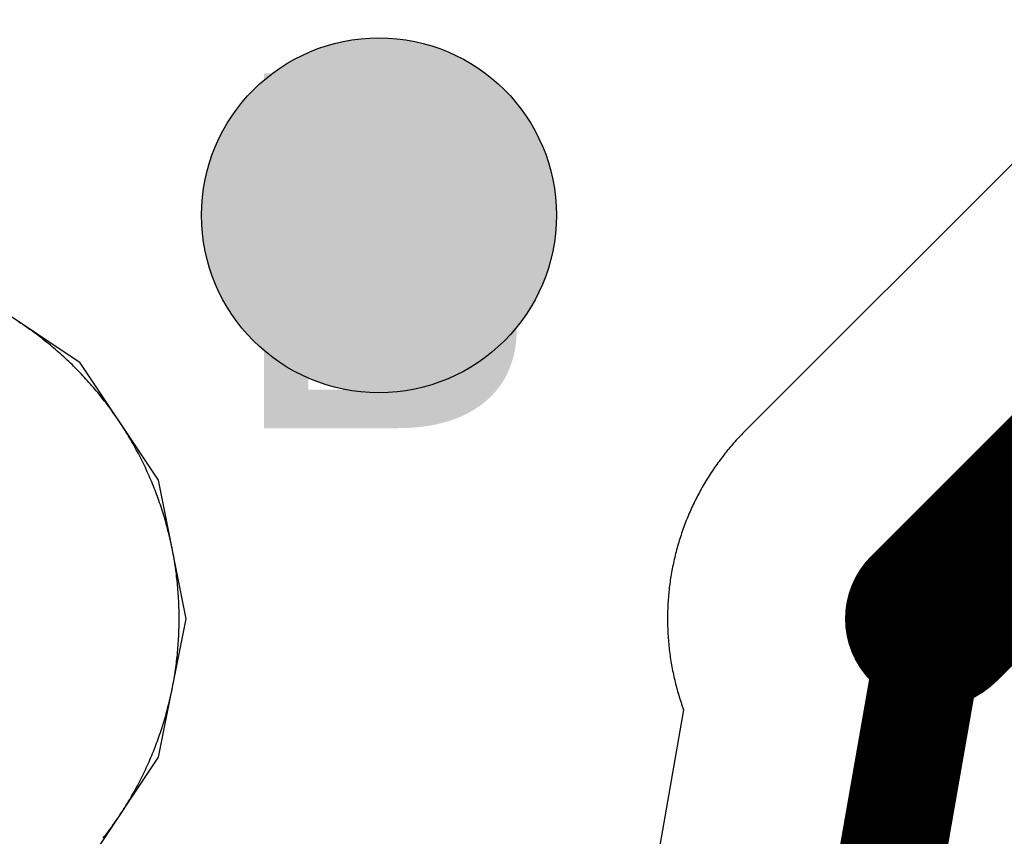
# Model space of a CAD drawing. Header units: millimetres. Extents: x -1.5 to 11.1, y -3 to 5.
# Tile 48 of 256: x 0.5798 to 0.6352, y 1.415 to 1.461. Entities that reach past the tile are written whole.
import ezdxf

# ---------------------------------------------------------------- set-up
doc = ezdxf.new("R2010")
doc.units = ezdxf.units.MM
doc.header["$MEASUREMENT"] = 0
for name, color, linetype, true_color in [('BottomLayer', 5, 'Continuous', 0x0000ff), ('DrillDrawing', 1, 'Continuous', 0xff0000), ('Metal_2', 7, 'Continuous', 0x7f0000), ('Metal_3', 7, 'Continuous', 0x3f7f00), ('TopLayer', 1, 'Continuous', 0xff0000)]:
    doc.layers.add(name, color=color, linetype=linetype, true_color=true_color)
doc.styles.add('textstyle711', font='txt')

msp = doc.modelspace()

# ---------------------------------------------------------------- hatches: boundary and pattern name
at = {"layer": 'BottomLayer', "true_color": 0x0000ff}
h = msp.add_hatch(color=5, dxfattribs=at)
edge = h.paths.add_edge_path(flags=0)
edge.add_arc((0.6, 1.45), 0.01, 0, 360)
at = {"layer": 'Metal_2', "true_color": 0x7f0000}
h = msp.add_hatch(color=16, dxfattribs=at)
edge = h.paths.add_edge_path(flags=0)
edge.add_arc((0.6, 1.45), 0.01, 0, 360)
at = {"layer": 'Metal_3', "true_color": 0x3f7f00}
h = msp.add_hatch(color=76, dxfattribs=at)
edge = h.paths.add_edge_path(flags=0)
edge.add_arc((0.6, 1.45), 0.01, 0, 360)
at = {"layer": 'TopLayer', "true_color": 0xff0000}
h = msp.add_hatch(color=1, dxfattribs=at)
edge = h.paths.add_edge_path(flags=0)
edge.add_arc((0.6, 1.45), 0.01, 0, 360)

# ---------------------------------------------------------------- linework, layer by layer
at = {"layer": 'BottomLayer'}
for p, q in [((0.583163, 1.441685), (0.576547, 1.446105)), ((0.587583, 1.435069), (0.583163, 1.441685)), ((0.589135, 1.427265), (0.587583, 1.435069)), ((0.587583, 1.419462), (0.589135, 1.427265)), ((0.583163, 1.412846), (0.587583, 1.419462))]:
    msp.add_line(p, q, dxfattribs=at)
at = {"layer": 'BottomLayer', "color": 5, "true_color": 0x0000ff}
msp.add_circle((0.6, 1.45), 0.01, dxfattribs=at)
at = {"layer": 'Metal_2'}
for p, q in [((0.579776, 1.443947), (0.579671, 1.444016)), ((0.579881, 1.443877), (0.579776, 1.443947)), ((0.579985, 1.443807), (0.579881, 1.443877)), ((0.580089, 1.443736), (0.579985, 1.443807)), ((0.580192, 1.443664), (0.580089, 1.443736)), ((0.580295, 1.443592), (0.580192, 1.443664)), ((0.580397, 1.443519), (0.580295, 1.443592)), ((0.580499, 1.443446), (0.580397, 1.443519)), ((0.5806, 1.443372), (0.580499, 1.443446)), ((0.580701, 1.443297), (0.5806, 1.443372)), ((0.580802, 1.443221), (0.580701, 1.443297)), ((0.580902, 1.443145), (0.580802, 1.443221)), ((0.581001, 1.443069), (0.580902, 1.443145)), ((0.581101, 1.442991), (0.581001, 1.443069)), ((0.581199, 1.442913), (0.581101, 1.442991)), ((0.581297, 1.442835), (0.581199, 1.442913)), ((0.581395, 1.442756), (0.581297, 1.442835)), ((0.581492, 1.442676), (0.581395, 1.442756)), ((0.581588, 1.442595), (0.581492, 1.442676)), ((0.581685, 1.442514), (0.581588, 1.442595)), ((0.58178, 1.442433), (0.581685, 1.442514)), ((0.581875, 1.442351), (0.58178, 1.442433)), ((0.58197, 1.442268), (0.581875, 1.442351)), ((0.582064, 1.442184), (0.58197, 1.442268)), ((0.582157, 1.4421), (0.582064, 1.442184)), ((0.58225, 1.442016), (0.582157, 1.4421)), ((0.582342, 1.441931), (0.58225, 1.442016)), ((0.582434, 1.441845), (0.582342, 1.441931)), ((0.582526, 1.441758), (0.582434, 1.441845)), ((0.582616, 1.441672), (0.582526, 1.441758)), ((0.582707, 1.441584), (0.582616, 1.441672)), ((0.582796, 1.441496), (0.582707, 1.441584)), ((0.582885, 1.441408), (0.582796, 1.441496)), ((0.582974, 1.441318), (0.582885, 1.441408)), ((0.583062, 1.441229), (0.582974, 1.441318)), ((0.58315, 1.441139), (0.583062, 1.441229)), ((0.583236, 1.441048), (0.58315, 1.441139)), ((0.583323, 1.440956), (0.583236, 1.441048)), ((0.583408, 1.440864), (0.583323, 1.440956)), ((0.583494, 1.440772), (0.583408, 1.440864)), ((0.583578, 1.440679), (0.583494, 1.440772)), ((0.583662, 1.440586), (0.583578, 1.440679)), ((0.583746, 1.440492), (0.583662, 1.440586)), ((0.583828, 1.440397), (0.583746, 1.440492)), ((0.583911, 1.440302), (0.583828, 1.440397)), ((0.583992, 1.440207), (0.583911, 1.440302)), ((0.584073, 1.440111), (0.583992, 1.440207)), ((0.584154, 1.440014), (0.584073, 1.440111)), ((0.584233, 1.439917), (0.584154, 1.440014)), ((0.584313, 1.439819), (0.584233, 1.439917)), ((0.584391, 1.439721), (0.584313, 1.439819)), ((0.584469, 1.439623), (0.584391, 1.439721)), ((0.584546, 1.439524), (0.584469, 1.439623)), ((0.584623, 1.439424), (0.584546, 1.439524)), ((0.584699, 1.439324), (0.584623, 1.439424)), ((0.584775, 1.439224), (0.584699, 1.439324)), ((0.58485, 1.439123), (0.584775, 1.439224)), ((0.584924, 1.439021), (0.58485, 1.439123)), ((0.584997, 1.438919), (0.584924, 1.439021)), ((0.58507, 1.438817), (0.584997, 1.438919)), ((0.585142, 1.438714), (0.58507, 1.438817)), ((0.585214, 1.438611), (0.585142, 1.438714)), ((0.585285, 1.438507), (0.585214, 1.438611)), ((0.585355, 1.438403), (0.585285, 1.438507)), ((0.585425, 1.438298), (0.585355, 1.438403)), ((0.585494, 1.438193), (0.585425, 1.438298)), ((0.585562, 1.438088), (0.585494, 1.438193)), ((0.58563, 1.437982), (0.585562, 1.438088)), ((0.585697, 1.437876), (0.58563, 1.437982)), ((0.585763, 1.437769), (0.585697, 1.437876)), ((0.585829, 1.437662), (0.585763, 1.437769)), ((0.585894, 1.437554), (0.585829, 1.437662)), ((0.585958, 1.437446), (0.585894, 1.437554)), ((0.586022, 1.437338), (0.585958, 1.437446)), ((0.586085, 1.437229), (0.586022, 1.437338)), ((0.586147, 1.43712), (0.586085, 1.437229)), ((0.586209, 1.43701), (0.586147, 1.43712)), ((0.586269, 1.4369), (0.586209, 1.43701)), ((0.58633, 1.43679), (0.586269, 1.4369)), ((0.586389, 1.43668), (0.58633, 1.43679)), ((0.586448, 1.436568), (0.586389, 1.43668)), ((0.586506, 1.436457), (0.586448, 1.436568)), ((0.586564, 1.436345), (0.586506, 1.436457)), ((0.58662, 1.436233), (0.586564, 1.436345)), ((0.586676, 1.436121), (0.58662, 1.436233)), ((0.586731, 1.436008), (0.586676, 1.436121)), ((0.586786, 1.435895), (0.586731, 1.436008)), ((0.58684, 1.435781), (0.586786, 1.435895)), ((0.586893, 1.435667), (0.58684, 1.435781)), ((0.586946, 1.435553), (0.586893, 1.435667)), ((0.586997, 1.435438), (0.586946, 1.435553)), ((0.587048, 1.435324), (0.586997, 1.435438)), ((0.587098, 1.435208), (0.587048, 1.435324)), ((0.587148, 1.435093), (0.587098, 1.435208)), ((0.587197, 1.434977), (0.587148, 1.435093)), ((0.587245, 1.434861), (0.587197, 1.434977)), ((0.587292, 1.434745), (0.587245, 1.434861)), ((0.587339, 1.434628), (0.587292, 1.434745)), ((0.587385, 1.434511), (0.587339, 1.434628)), ((0.58743, 1.434394), (0.587385, 1.434511)), ((0.587474, 1.434276), (0.58743, 1.434394)), ((0.587518, 1.434158), (0.587474, 1.434276)), ((0.587561, 1.43404), (0.587518, 1.434158)), ((0.587603, 1.433922), (0.587561, 1.43404)), ((0.587645, 1.433803), (0.587603, 1.433922)), ((0.587685, 1.433684), (0.587645, 1.433803)), ((0.587725, 1.433565), (0.587685, 1.433684)), ((0.587765, 1.433446), (0.587725, 1.433565)), ((0.587803, 1.433326), (0.587765, 1.433446)), ((0.587841, 1.433206), (0.587803, 1.433326)), ((0.587878, 1.433086), (0.587841, 1.433206)), ((0.587914, 1.432966), (0.587878, 1.433086)), ((0.587949, 1.432845), (0.587914, 1.432966)), ((0.587984, 1.432724), (0.587949, 1.432845)), ((0.588018, 1.432603), (0.587984, 1.432724)), ((0.588051, 1.432482), (0.588018, 1.432603)), ((0.588083, 1.432361), (0.588051, 1.432482)), ((0.588115, 1.432239), (0.588083, 1.432361)), ((0.588146, 1.432117), (0.588115, 1.432239)), ((0.588176, 1.431995), (0.588146, 1.432117)), ((0.588205, 1.431873), (0.588176, 1.431995)), ((0.588234, 1.431751), (0.588205, 1.431873)), ((0.588262, 1.431628), (0.588234, 1.431751)), ((0.588289, 1.431506), (0.588262, 1.431628)), ((0.588315, 1.431383), (0.588289, 1.431506)), ((0.588341, 1.43126), (0.588315, 1.431383)), ((0.588365, 1.431136), (0.588341, 1.43126)), ((0.588389, 1.431013), (0.588365, 1.431136)), ((0.588412, 1.430889), (0.588389, 1.431013)), ((0.588435, 1.430766), (0.588412, 1.430889)), ((0.588456, 1.430642), (0.588435, 1.430766)), ((0.588477, 1.430518), (0.588456, 1.430642)), ((0.588497, 1.430394), (0.588477, 1.430518)), ((0.588516, 1.43027), (0.588497, 1.430394)), ((0.588535, 1.430146), (0.588516, 1.43027)), ((0.588553, 1.430021), (0.588535, 1.430146)), ((0.58857, 1.429897), (0.588553, 1.430021)), ((0.588586, 1.429772), (0.58857, 1.429897)), ((0.588601, 1.429647), (0.588586, 1.429772)), ((0.588616, 1.429523), (0.588601, 1.429647)), ((0.588629, 1.429398), (0.588616, 1.429523)), ((0.588642, 1.429273), (0.588629, 1.429398)), ((0.588655, 1.429148), (0.588642, 1.429273)), ((0.588666, 1.429022), (0.588655, 1.429148)), ((0.588677, 1.428897), (0.588666, 1.429022)), ((0.588687, 1.428772), (0.588677, 1.428897)), ((0.588696, 1.428647), (0.588687, 1.428772)), ((0.588704, 1.428521), (0.588696, 1.428647)), ((0.588711, 1.428396), (0.588704, 1.428521)), ((0.588718, 1.42827), (0.588711, 1.428396)), ((0.588724, 1.428145), (0.588718, 1.42827)), ((0.588729, 1.428019), (0.588724, 1.428145)), ((0.588734, 1.427894), (0.588729, 1.428019)), ((0.588737, 1.427768), (0.588734, 1.427894)), ((0.58874, 1.427642), (0.588737, 1.427768)), ((0.588742, 1.427517), (0.58874, 1.427642)), ((0.588743, 1.427391), (0.588742, 1.427517)), ((0.588743, 1.427265), (0.588743, 1.427391)), ((0.588734, 1.426637), (0.588737, 1.426763)), ((0.588737, 1.426763), (0.58874, 1.426888)), ((0.58874, 1.426888), (0.588742, 1.427014)), ((0.588742, 1.427014), (0.588743, 1.42714)), ((0.588743, 1.42714), (0.588743, 1.427265)), ((0.588711, 1.426135), (0.588718, 1.42626)), ((0.588718, 1.42626), (0.588724, 1.426386)), ((0.588724, 1.426386), (0.588729, 1.426512)), ((0.588729, 1.426512), (0.588734, 1.426637)), ((0.588666, 1.425508), (0.588677, 1.425634)), ((0.588677, 1.425634), (0.588687, 1.425759)), ((0.588687, 1.425759), (0.588696, 1.425884)), ((0.588696, 1.425884), (0.588704, 1.42601)), ((0.588704, 1.42601), (0.588711, 1.426135)), ((0.588616, 1.425008), (0.588629, 1.425133)), ((0.588629, 1.425133), (0.588642, 1.425258)), ((0.588642, 1.425258), (0.588655, 1.425383)), ((0.588655, 1.425383), (0.588666, 1.425508)), ((0.588553, 1.42451), (0.58857, 1.424634)), ((0.58857, 1.424634), (0.588586, 1.424759)), ((0.588586, 1.424759), (0.588601, 1.424883)), ((0.588601, 1.424883), (0.588616, 1.425008)), ((0.588456, 1.423889), (0.588477, 1.424013)), ((0.588477, 1.424013), (0.588497, 1.424137)), ((0.588497, 1.424137), (0.588516, 1.424261)), ((0.588516, 1.424261), (0.588535, 1.424385)), ((0.588535, 1.424385), (0.588553, 1.42451)), ((0.588365, 1.423394), (0.588389, 1.423518)), ((0.588389, 1.423518), (0.588412, 1.423641)), ((0.588412, 1.423641), (0.588435, 1.423765)), ((0.588435, 1.423765), (0.588456, 1.423889)), ((0.588234, 1.42278), (0.588262, 1.422902)), ((0.588262, 1.422902), (0.588289, 1.423025)), ((0.588289, 1.423025), (0.588315, 1.423148)), ((0.588315, 1.423148), (0.588341, 1.423271)), ((0.588341, 1.423271), (0.588365, 1.423394)), ((0.588115, 1.422292), (0.588146, 1.422413)), ((0.588146, 1.422413), (0.588176, 1.422535)), ((0.588176, 1.422535), (0.588205, 1.422658)), ((0.588205, 1.422658), (0.588234, 1.42278)), ((0.587949, 1.421685), (0.587984, 1.421806)), ((0.587984, 1.421806), (0.588018, 1.421927)), ((0.588018, 1.421927), (0.588051, 1.422049)), ((0.588051, 1.422049), (0.588083, 1.42217)), ((0.588083, 1.42217), (0.588115, 1.422292)), ((0.587765, 1.421085), (0.587803, 1.421205)), ((0.587803, 1.421205), (0.587841, 1.421325)), ((0.587841, 1.421325), (0.587878, 1.421445)), ((0.587878, 1.421445), (0.587914, 1.421565)), ((0.587914, 1.421565), (0.587949, 1.421685)), ((0.587603, 1.420609), (0.587645, 1.420728)), ((0.587645, 1.420728), (0.587685, 1.420846)), ((0.587685, 1.420846), (0.587725, 1.420966)), ((0.587725, 1.420966), (0.587765, 1.421085)), ((0.587385, 1.42002), (0.58743, 1.420137)), ((0.58743, 1.420137), (0.587474, 1.420255)), ((0.587474, 1.420255), (0.587518, 1.420373)), ((0.587518, 1.420373), (0.587561, 1.420491)), ((0.587561, 1.420491), (0.587603, 1.420609)), ((0.587148, 1.419438), (0.587197, 1.419554)), ((0.587197, 1.419554), (0.587245, 1.41967)), ((0.587245, 1.41967), (0.587292, 1.419786)), ((0.587292, 1.419786), (0.587339, 1.419903)), ((0.587339, 1.419903), (0.587385, 1.42002)), ((0.586893, 1.418864), (0.586946, 1.418978)), ((0.586946, 1.418978), (0.586997, 1.419092)), ((0.586997, 1.419092), (0.587048, 1.419207)), ((0.587048, 1.419207), (0.587098, 1.419322)), ((0.587098, 1.419322), (0.587148, 1.419438)), ((0.58662, 1.418298), (0.586676, 1.41841)), ((0.586676, 1.41841), (0.586731, 1.418523)), ((0.586731, 1.418523), (0.586786, 1.418636)), ((0.586786, 1.418636), (0.58684, 1.41875)), ((0.58684, 1.41875), (0.586893, 1.418864)), ((0.586389, 1.417851), (0.586448, 1.417962)), ((0.586448, 1.417962), (0.586506, 1.418074)), ((0.586506, 1.418074), (0.586564, 1.418186)), ((0.586564, 1.418186), (0.58662, 1.418298)), ((0.586022, 1.417193), (0.586085, 1.417302)), ((0.586085, 1.417302), (0.586147, 1.417411)), ((0.586147, 1.417411), (0.586209, 1.41752)), ((0.586209, 1.41752), (0.586269, 1.41763)), ((0.586269, 1.41763), (0.58633, 1.417741)), ((0.58633, 1.417741), (0.586389, 1.417851)), ((0.585697, 1.416655), (0.585763, 1.416762)), ((0.585763, 1.416762), (0.585829, 1.416869)), ((0.585829, 1.416869), (0.585894, 1.416977)), ((0.585894, 1.416977), (0.585958, 1.417085)), ((0.585958, 1.417085), (0.586022, 1.417193)), ((0.585355, 1.416128), (0.585425, 1.416232)), ((0.585425, 1.416232), (0.585494, 1.416338)), ((0.585494, 1.416338), (0.585562, 1.416443)), ((0.585562, 1.416443), (0.58563, 1.416549)), ((0.58563, 1.416549), (0.585697, 1.416655)), ((0.584997, 1.415612), (0.58507, 1.415714)), ((0.58507, 1.415714), (0.585142, 1.415817)), ((0.585142, 1.415817), (0.585214, 1.41592)), ((0.585214, 1.41592), (0.585285, 1.416024)), ((0.585285, 1.416024), (0.585355, 1.416128)), ((0.584546, 1.415007), (0.584623, 1.415107)), ((0.584623, 1.415107), (0.584699, 1.415207)), ((0.584699, 1.415207), (0.584775, 1.415307)), ((0.584775, 1.415307), (0.58485, 1.415408)), ((0.58485, 1.415408), (0.584924, 1.41551)), ((0.584924, 1.41551), (0.584997, 1.415612)), ((0.584469, 1.414908), (0.584546, 1.415007))]:
    msp.add_line(p, q, dxfattribs=at)
at = {"layer": 'Metal_2', "color": 16, "true_color": 0x7f0000}
msp.add_circle((0.6, 1.45), 0.01, dxfattribs=at)
at = {"layer": 'Metal_3'}
for p, q in [((0.579776, 1.443947), (0.579671, 1.444016)), ((0.579881, 1.443877), (0.579776, 1.443947)), ((0.579985, 1.443807), (0.579881, 1.443877)), ((0.580089, 1.443736), (0.579985, 1.443807)), ((0.580192, 1.443664), (0.580089, 1.443736)), ((0.580295, 1.443592), (0.580192, 1.443664)), ((0.580397, 1.443519), (0.580295, 1.443592)), ((0.580499, 1.443446), (0.580397, 1.443519)), ((0.5806, 1.443372), (0.580499, 1.443446)), ((0.580701, 1.443297), (0.5806, 1.443372)), ((0.580802, 1.443221), (0.580701, 1.443297)), ((0.580902, 1.443145), (0.580802, 1.443221)), ((0.581001, 1.443069), (0.580902, 1.443145)), ((0.581101, 1.442991), (0.581001, 1.443069)), ((0.581199, 1.442913), (0.581101, 1.442991)), ((0.581297, 1.442835), (0.581199, 1.442913)), ((0.581395, 1.442756), (0.581297, 1.442835)), ((0.581492, 1.442676), (0.581395, 1.442756)), ((0.581588, 1.442595), (0.581492, 1.442676)), ((0.581685, 1.442514), (0.581588, 1.442595)), ((0.58178, 1.442433), (0.581685, 1.442514)), ((0.581875, 1.442351), (0.58178, 1.442433)), ((0.58197, 1.442268), (0.581875, 1.442351)), ((0.582064, 1.442184), (0.58197, 1.442268)), ((0.582157, 1.4421), (0.582064, 1.442184)), ((0.58225, 1.442016), (0.582157, 1.4421)), ((0.582342, 1.441931), (0.58225, 1.442016)), ((0.582434, 1.441845), (0.582342, 1.441931)), ((0.582526, 1.441758), (0.582434, 1.441845)), ((0.582616, 1.441672), (0.582526, 1.441758)), ((0.582707, 1.441584), (0.582616, 1.441672)), ((0.582796, 1.441496), (0.582707, 1.441584)), ((0.582885, 1.441408), (0.582796, 1.441496)), ((0.582974, 1.441318), (0.582885, 1.441408)), ((0.583062, 1.441229), (0.582974, 1.441318)), ((0.58315, 1.441139), (0.583062, 1.441229)), ((0.583236, 1.441048), (0.58315, 1.441139)), ((0.583323, 1.440956), (0.583236, 1.441048)), ((0.583408, 1.440864), (0.583323, 1.440956)), ((0.583494, 1.440772), (0.583408, 1.440864)), ((0.583578, 1.440679), (0.583494, 1.440772)), ((0.583662, 1.440586), (0.583578, 1.440679)), ((0.583746, 1.440492), (0.583662, 1.440586)), ((0.583828, 1.440397), (0.583746, 1.440492)), ((0.583911, 1.440302), (0.583828, 1.440397)), ((0.583992, 1.440207), (0.583911, 1.440302)), ((0.584073, 1.440111), (0.583992, 1.440207)), ((0.584154, 1.440014), (0.584073, 1.440111)), ((0.584233, 1.439917), (0.584154, 1.440014)), ((0.584313, 1.439819), (0.584233, 1.439917)), ((0.584391, 1.439721), (0.584313, 1.439819)), ((0.584469, 1.439623), (0.584391, 1.439721)), ((0.584546, 1.439524), (0.584469, 1.439623)), ((0.584623, 1.439424), (0.584546, 1.439524)), ((0.584699, 1.439324), (0.584623, 1.439424)), ((0.584775, 1.439224), (0.584699, 1.439324)), ((0.58485, 1.439123), (0.584775, 1.439224)), ((0.584924, 1.439021), (0.58485, 1.439123)), ((0.584997, 1.438919), (0.584924, 1.439021)), ((0.58507, 1.438817), (0.584997, 1.438919)), ((0.585142, 1.438714), (0.58507, 1.438817)), ((0.585214, 1.438611), (0.585142, 1.438714)), ((0.585285, 1.438507), (0.585214, 1.438611)), ((0.585355, 1.438403), (0.585285, 1.438507)), ((0.585425, 1.438298), (0.585355, 1.438403)), ((0.585494, 1.438193), (0.585425, 1.438298)), ((0.585562, 1.438088), (0.585494, 1.438193)), ((0.58563, 1.437982), (0.585562, 1.438088)), ((0.585697, 1.437876), (0.58563, 1.437982)), ((0.585763, 1.437769), (0.585697, 1.437876)), ((0.585829, 1.437662), (0.585763, 1.437769)), ((0.585894, 1.437554), (0.585829, 1.437662)), ((0.585958, 1.437446), (0.585894, 1.437554)), ((0.586022, 1.437338), (0.585958, 1.437446)), ((0.586085, 1.437229), (0.586022, 1.437338)), ((0.586147, 1.43712), (0.586085, 1.437229)), ((0.586209, 1.43701), (0.586147, 1.43712)), ((0.586269, 1.4369), (0.586209, 1.43701)), ((0.58633, 1.43679), (0.586269, 1.4369)), ((0.586389, 1.43668), (0.58633, 1.43679)), ((0.586448, 1.436568), (0.586389, 1.43668)), ((0.586506, 1.436457), (0.586448, 1.436568)), ((0.586564, 1.436345), (0.586506, 1.436457)), ((0.58662, 1.436233), (0.586564, 1.436345)), ((0.586676, 1.436121), (0.58662, 1.436233)), ((0.586731, 1.436008), (0.586676, 1.436121)), ((0.586786, 1.435895), (0.586731, 1.436008)), ((0.58684, 1.435781), (0.586786, 1.435895)), ((0.586893, 1.435667), (0.58684, 1.435781)), ((0.586946, 1.435553), (0.586893, 1.435667)), ((0.586997, 1.435438), (0.586946, 1.435553)), ((0.587048, 1.435324), (0.586997, 1.435438)), ((0.587098, 1.435208), (0.587048, 1.435324)), ((0.587148, 1.435093), (0.587098, 1.435208)), ((0.587197, 1.434977), (0.587148, 1.435093)), ((0.587245, 1.434861), (0.587197, 1.434977)), ((0.587292, 1.434745), (0.587245, 1.434861)), ((0.587339, 1.434628), (0.587292, 1.434745)), ((0.587385, 1.434511), (0.587339, 1.434628)), ((0.58743, 1.434394), (0.587385, 1.434511)), ((0.587474, 1.434276), (0.58743, 1.434394)), ((0.587518, 1.434158), (0.587474, 1.434276)), ((0.587561, 1.43404), (0.587518, 1.434158)), ((0.587603, 1.433922), (0.587561, 1.43404)), ((0.587645, 1.433803), (0.587603, 1.433922)), ((0.587685, 1.433684), (0.587645, 1.433803)), ((0.587725, 1.433565), (0.587685, 1.433684)), ((0.587765, 1.433446), (0.587725, 1.433565)), ((0.587803, 1.433326), (0.587765, 1.433446)), ((0.587841, 1.433206), (0.587803, 1.433326)), ((0.587878, 1.433086), (0.587841, 1.433206)), ((0.587914, 1.432966), (0.587878, 1.433086)), ((0.587949, 1.432845), (0.587914, 1.432966)), ((0.587984, 1.432724), (0.587949, 1.432845)), ((0.588018, 1.432603), (0.587984, 1.432724)), ((0.588051, 1.432482), (0.588018, 1.432603)), ((0.588083, 1.432361), (0.588051, 1.432482)), ((0.588115, 1.432239), (0.588083, 1.432361)), ((0.588146, 1.432117), (0.588115, 1.432239)), ((0.588176, 1.431995), (0.588146, 1.432117)), ((0.588205, 1.431873), (0.588176, 1.431995)), ((0.588234, 1.431751), (0.588205, 1.431873)), ((0.588262, 1.431628), (0.588234, 1.431751)), ((0.588289, 1.431506), (0.588262, 1.431628)), ((0.588315, 1.431383), (0.588289, 1.431506)), ((0.588341, 1.43126), (0.588315, 1.431383)), ((0.588365, 1.431136), (0.588341, 1.43126)), ((0.588389, 1.431013), (0.588365, 1.431136)), ((0.588412, 1.430889), (0.588389, 1.431013)), ((0.588435, 1.430766), (0.588412, 1.430889)), ((0.588456, 1.430642), (0.588435, 1.430766)), ((0.588477, 1.430518), (0.588456, 1.430642)), ((0.588497, 1.430394), (0.588477, 1.430518)), ((0.588516, 1.43027), (0.588497, 1.430394)), ((0.588535, 1.430146), (0.588516, 1.43027)), ((0.588553, 1.430021), (0.588535, 1.430146)), ((0.58857, 1.429897), (0.588553, 1.430021)), ((0.588586, 1.429772), (0.58857, 1.429897)), ((0.588601, 1.429647), (0.588586, 1.429772)), ((0.588616, 1.429523), (0.588601, 1.429647)), ((0.588629, 1.429398), (0.588616, 1.429523)), ((0.588642, 1.429273), (0.588629, 1.429398)), ((0.588655, 1.429148), (0.588642, 1.429273)), ((0.588666, 1.429022), (0.588655, 1.429148)), ((0.588677, 1.428897), (0.588666, 1.429022)), ((0.588687, 1.428772), (0.588677, 1.428897)), ((0.588696, 1.428647), (0.588687, 1.428772)), ((0.588704, 1.428521), (0.588696, 1.428647)), ((0.588711, 1.428396), (0.588704, 1.428521)), ((0.588718, 1.42827), (0.588711, 1.428396)), ((0.588724, 1.428145), (0.588718, 1.42827)), ((0.588729, 1.428019), (0.588724, 1.428145)), ((0.588734, 1.427894), (0.588729, 1.428019)), ((0.588737, 1.427768), (0.588734, 1.427894)), ((0.58874, 1.427642), (0.588737, 1.427768)), ((0.588742, 1.427517), (0.58874, 1.427642)), ((0.588743, 1.427391), (0.588742, 1.427517)), ((0.588743, 1.427265), (0.588743, 1.427391)), ((0.588734, 1.426637), (0.588737, 1.426763)), ((0.588737, 1.426763), (0.58874, 1.426888)), ((0.58874, 1.426888), (0.588742, 1.427014)), ((0.588742, 1.427014), (0.588743, 1.42714)), ((0.588743, 1.42714), (0.588743, 1.427265)), ((0.588711, 1.426135), (0.588718, 1.42626)), ((0.588718, 1.42626), (0.588724, 1.426386)), ((0.588724, 1.426386), (0.588729, 1.426512)), ((0.588729, 1.426512), (0.588734, 1.426637)), ((0.588666, 1.425508), (0.588677, 1.425634)), ((0.588677, 1.425634), (0.588687, 1.425759)), ((0.588687, 1.425759), (0.588696, 1.425884)), ((0.588696, 1.425884), (0.588704, 1.42601)), ((0.588704, 1.42601), (0.588711, 1.426135)), ((0.588616, 1.425008), (0.588629, 1.425133)), ((0.588629, 1.425133), (0.588642, 1.425258)), ((0.588642, 1.425258), (0.588655, 1.425383)), ((0.588655, 1.425383), (0.588666, 1.425508)), ((0.588553, 1.42451), (0.58857, 1.424634)), ((0.58857, 1.424634), (0.588586, 1.424759)), ((0.588586, 1.424759), (0.588601, 1.424883)), ((0.588601, 1.424883), (0.588616, 1.425008)), ((0.588456, 1.423889), (0.588477, 1.424013)), ((0.588477, 1.424013), (0.588497, 1.424137)), ((0.588497, 1.424137), (0.588516, 1.424261)), ((0.588516, 1.424261), (0.588535, 1.424385)), ((0.588535, 1.424385), (0.588553, 1.42451)), ((0.588365, 1.423394), (0.588389, 1.423518)), ((0.588389, 1.423518), (0.588412, 1.423641)), ((0.588412, 1.423641), (0.588435, 1.423765)), ((0.588435, 1.423765), (0.588456, 1.423889)), ((0.588234, 1.42278), (0.588262, 1.422902)), ((0.588262, 1.422902), (0.588289, 1.423025)), ((0.588289, 1.423025), (0.588315, 1.423148)), ((0.588315, 1.423148), (0.588341, 1.423271)), ((0.588341, 1.423271), (0.588365, 1.423394)), ((0.588115, 1.422292), (0.588146, 1.422413)), ((0.588146, 1.422413), (0.588176, 1.422535)), ((0.588176, 1.422535), (0.588205, 1.422658)), ((0.588205, 1.422658), (0.588234, 1.42278)), ((0.587949, 1.421685), (0.587984, 1.421806)), ((0.587984, 1.421806), (0.588018, 1.421927)), ((0.588018, 1.421927), (0.588051, 1.422049)), ((0.588051, 1.422049), (0.588083, 1.42217)), ((0.588083, 1.42217), (0.588115, 1.422292)), ((0.587765, 1.421085), (0.587803, 1.421205)), ((0.587803, 1.421205), (0.587841, 1.421325)), ((0.587841, 1.421325), (0.587878, 1.421445)), ((0.587878, 1.421445), (0.587914, 1.421565)), ((0.587914, 1.421565), (0.587949, 1.421685)), ((0.587603, 1.420609), (0.587645, 1.420728)), ((0.587645, 1.420728), (0.587685, 1.420846)), ((0.587685, 1.420846), (0.587725, 1.420966)), ((0.587725, 1.420966), (0.587765, 1.421085)), ((0.587385, 1.42002), (0.58743, 1.420137)), ((0.58743, 1.420137), (0.587474, 1.420255)), ((0.587474, 1.420255), (0.587518, 1.420373)), ((0.587518, 1.420373), (0.587561, 1.420491)), ((0.587561, 1.420491), (0.587603, 1.420609)), ((0.587148, 1.419438), (0.587197, 1.419554)), ((0.587197, 1.419554), (0.587245, 1.41967)), ((0.587245, 1.41967), (0.587292, 1.419786)), ((0.587292, 1.419786), (0.587339, 1.419903)), ((0.587339, 1.419903), (0.587385, 1.42002)), ((0.586893, 1.418864), (0.586946, 1.418978)), ((0.586946, 1.418978), (0.586997, 1.419092)), ((0.586997, 1.419092), (0.587048, 1.419207)), ((0.587048, 1.419207), (0.587098, 1.419322)), ((0.587098, 1.419322), (0.587148, 1.419438)), ((0.58662, 1.418298), (0.586676, 1.41841)), ((0.586676, 1.41841), (0.586731, 1.418523)), ((0.586731, 1.418523), (0.586786, 1.418636)), ((0.586786, 1.418636), (0.58684, 1.41875)), ((0.58684, 1.41875), (0.586893, 1.418864)), ((0.586389, 1.417851), (0.586448, 1.417962)), ((0.586448, 1.417962), (0.586506, 1.418074)), ((0.586506, 1.418074), (0.586564, 1.418186)), ((0.586564, 1.418186), (0.58662, 1.418298)), ((0.586022, 1.417193), (0.586085, 1.417302)), ((0.586085, 1.417302), (0.586147, 1.417411)), ((0.586147, 1.417411), (0.586209, 1.41752)), ((0.586209, 1.41752), (0.586269, 1.41763)), ((0.586269, 1.41763), (0.58633, 1.417741)), ((0.58633, 1.417741), (0.586389, 1.417851)), ((0.585697, 1.416655), (0.585763, 1.416762)), ((0.585763, 1.416762), (0.585829, 1.416869)), ((0.585829, 1.416869), (0.585894, 1.416977)), ((0.585894, 1.416977), (0.585958, 1.417085)), ((0.585958, 1.417085), (0.586022, 1.417193)), ((0.585355, 1.416128), (0.585425, 1.416232)), ((0.585425, 1.416232), (0.585494, 1.416338)), ((0.585494, 1.416338), (0.585562, 1.416443)), ((0.585562, 1.416443), (0.58563, 1.416549)), ((0.58563, 1.416549), (0.585697, 1.416655)), ((0.584997, 1.415612), (0.58507, 1.415714)), ((0.58507, 1.415714), (0.585142, 1.415817)), ((0.585142, 1.415817), (0.585214, 1.41592)), ((0.585214, 1.41592), (0.585285, 1.416024)), ((0.585285, 1.416024), (0.585355, 1.416128)), ((0.584546, 1.415007), (0.584623, 1.415107)), ((0.584623, 1.415107), (0.584699, 1.415207)), ((0.584699, 1.415207), (0.584775, 1.415307)), ((0.584775, 1.415307), (0.58485, 1.415408)), ((0.58485, 1.415408), (0.584924, 1.41551)), ((0.584924, 1.41551), (0.584997, 1.415612)), ((0.584469, 1.414908), (0.584546, 1.415007))]:
    msp.add_line(p, q, dxfattribs=at)
at = {"layer": 'Metal_3', "color": 76, "true_color": 0x3f7f00}
msp.add_circle((0.6, 1.45), 0.01, dxfattribs=at)
at = {"layer": 'TopLayer'}
for p, q in [((0.685, 1.502222), (0.62065, 1.437872)), ((0.579776, 1.443947), (0.579671, 1.444016)), ((0.579881, 1.443877), (0.579776, 1.443947)), ((0.579985, 1.443807), (0.579881, 1.443877)), ((0.580089, 1.443736), (0.579985, 1.443807)), ((0.580192, 1.443664), (0.580089, 1.443736)), ((0.580295, 1.443592), (0.580192, 1.443664)), ((0.580397, 1.443519), (0.580295, 1.443592)), ((0.580499, 1.443446), (0.580397, 1.443519)), ((0.5806, 1.443372), (0.580499, 1.443446)), ((0.580701, 1.443297), (0.5806, 1.443372)), ((0.580802, 1.443221), (0.580701, 1.443297)), ((0.580902, 1.443145), (0.580802, 1.443221)), ((0.581001, 1.443069), (0.580902, 1.443145)), ((0.581101, 1.442991), (0.581001, 1.443069)), ((0.581199, 1.442913), (0.581101, 1.442991)), ((0.581297, 1.442835), (0.581199, 1.442913)), ((0.581395, 1.442756), (0.581297, 1.442835)), ((0.581492, 1.442676), (0.581395, 1.442756)), ((0.581588, 1.442595), (0.581492, 1.442676)), ((0.581685, 1.442514), (0.581588, 1.442595)), ((0.58178, 1.442433), (0.581685, 1.442514)), ((0.581875, 1.442351), (0.58178, 1.442433)), ((0.58197, 1.442268), (0.581875, 1.442351)), ((0.582064, 1.442184), (0.58197, 1.442268)), ((0.582157, 1.4421), (0.582064, 1.442184)), ((0.58225, 1.442016), (0.582157, 1.4421)), ((0.582342, 1.441931), (0.58225, 1.442016)), ((0.582434, 1.441845), (0.582342, 1.441931)), ((0.582526, 1.441758), (0.582434, 1.441845)), ((0.582616, 1.441672), (0.582526, 1.441758)), ((0.582707, 1.441584), (0.582616, 1.441672)), ((0.582796, 1.441496), (0.582707, 1.441584)), ((0.582885, 1.441408), (0.582796, 1.441496)), ((0.582974, 1.441318), (0.582885, 1.441408)), ((0.583062, 1.441229), (0.582974, 1.441318)), ((0.58315, 1.441139), (0.583062, 1.441229)), ((0.583236, 1.441048), (0.58315, 1.441139)), ((0.583323, 1.440956), (0.583236, 1.441048)), ((0.583408, 1.440864), (0.583323, 1.440956)), ((0.583494, 1.440772), (0.583408, 1.440864)), ((0.583578, 1.440679), (0.583494, 1.440772)), ((0.583662, 1.440586), (0.583578, 1.440679)), ((0.583746, 1.440492), (0.583662, 1.440586)), ((0.583828, 1.440397), (0.583746, 1.440492)), ((0.583911, 1.440302), (0.583828, 1.440397)), ((0.583992, 1.440207), (0.583911, 1.440302)), ((0.584073, 1.440111), (0.583992, 1.440207)), ((0.584154, 1.440014), (0.584073, 1.440111)), ((0.584233, 1.439917), (0.584154, 1.440014)), ((0.584313, 1.439819), (0.584233, 1.439917)), ((0.584391, 1.439721), (0.584313, 1.439819)), ((0.584469, 1.439623), (0.584391, 1.439721)), ((0.584546, 1.439524), (0.584469, 1.439623)), ((0.584623, 1.439424), (0.584546, 1.439524)), ((0.584699, 1.439324), (0.584623, 1.439424)), ((0.584775, 1.439224), (0.584699, 1.439324)), ((0.58485, 1.439123), (0.584775, 1.439224)), ((0.584924, 1.439021), (0.58485, 1.439123)), ((0.584997, 1.438919), (0.584924, 1.439021)), ((0.58507, 1.438817), (0.584997, 1.438919)), ((0.585142, 1.438714), (0.58507, 1.438817)), ((0.585214, 1.438611), (0.585142, 1.438714)), ((0.585285, 1.438507), (0.585214, 1.438611)), ((0.585355, 1.438403), (0.585285, 1.438507)), ((0.585425, 1.438298), (0.585355, 1.438403)), ((0.585494, 1.438193), (0.585425, 1.438298)), ((0.585562, 1.438088), (0.585494, 1.438193)), ((0.58563, 1.437982), (0.585562, 1.438088)), ((0.585697, 1.437876), (0.58563, 1.437982)), ((0.585763, 1.437769), (0.585697, 1.437876)), ((0.62065, 1.437872), (0.620573, 1.437795)), ((0.585829, 1.437662), (0.585763, 1.437769)), ((0.585894, 1.437554), (0.585829, 1.437662)), ((0.585958, 1.437446), (0.585894, 1.437554)), ((0.586022, 1.437338), (0.585958, 1.437446)), ((0.586085, 1.437229), (0.586022, 1.437338)), ((0.620124, 1.437319), (0.620051, 1.437237)), ((0.620197, 1.437399), (0.620124, 1.437319)), ((0.620271, 1.43748), (0.620197, 1.437399)), ((0.620346, 1.437559), (0.620271, 1.43748)), ((0.620421, 1.437638), (0.620346, 1.437559)), ((0.620497, 1.437717), (0.620421, 1.437638)), ((0.620573, 1.437795), (0.620497, 1.437717)), ((0.586147, 1.43712), (0.586085, 1.437229)), ((0.586209, 1.43701), (0.586147, 1.43712)), ((0.586269, 1.4369), (0.586209, 1.43701)), ((0.58633, 1.43679), (0.586269, 1.4369)), ((0.586389, 1.43668), (0.58633, 1.43679)), ((0.619627, 1.436739), (0.619558, 1.436654)), ((0.619696, 1.436823), (0.619627, 1.436739)), ((0.619766, 1.436907), (0.619696, 1.436823)), ((0.619836, 1.436991), (0.619766, 1.436907)), ((0.619907, 1.437073), (0.619836, 1.436991)), ((0.619979, 1.437156), (0.619907, 1.437073)), ((0.620051, 1.437237), (0.619979, 1.437156)), ((0.586448, 1.436568), (0.586389, 1.43668)), ((0.586506, 1.436457), (0.586448, 1.436568)), ((0.586564, 1.436345), (0.586506, 1.436457)), ((0.58662, 1.436233), (0.586564, 1.436345)), ((0.586676, 1.436121), (0.58662, 1.436233)), ((0.619225, 1.436223), (0.61916, 1.436135)), ((0.61929, 1.43631), (0.619225, 1.436223)), ((0.619356, 1.436397), (0.61929, 1.43631)), ((0.619423, 1.436483), (0.619356, 1.436397)), ((0.61949, 1.436569), (0.619423, 1.436483)), ((0.619558, 1.436654), (0.61949, 1.436569)), ((0.586731, 1.436008), (0.586676, 1.436121)), ((0.586786, 1.435895), (0.586731, 1.436008)), ((0.58684, 1.435781), (0.586786, 1.435895)), ((0.586893, 1.435667), (0.58684, 1.435781)), ((0.586946, 1.435553), (0.586893, 1.435667)), ((0.618846, 1.43569), (0.618784, 1.435599)), ((0.618907, 1.435779), (0.618846, 1.43569)), ((0.618969, 1.435869), (0.618907, 1.435779)), ((0.619032, 1.435958), (0.618969, 1.435869)), ((0.619096, 1.436047), (0.619032, 1.435958)), ((0.61916, 1.436135), (0.619096, 1.436047)), ((0.586997, 1.435438), (0.586946, 1.435553)), ((0.587048, 1.435324), (0.586997, 1.435438)), ((0.587098, 1.435208), (0.587048, 1.435324)), ((0.587148, 1.435093), (0.587098, 1.435208)), ((0.587197, 1.434977), (0.587148, 1.435093)), ((0.61849, 1.43514), (0.618433, 1.435047)), ((0.618548, 1.435233), (0.61849, 1.43514)), ((0.618606, 1.435325), (0.618548, 1.435233)), ((0.618665, 1.435417), (0.618606, 1.435325)), ((0.618724, 1.435508), (0.618665, 1.435417)), ((0.618784, 1.435599), (0.618724, 1.435508)), ((0.587245, 1.434861), (0.587197, 1.434977)), ((0.587292, 1.434745), (0.587245, 1.434861)), ((0.587339, 1.434628), (0.587292, 1.434745)), ((0.587385, 1.434511), (0.587339, 1.434628)), ((0.58743, 1.434394), (0.587385, 1.434511)), ((0.618159, 1.434576), (0.618106, 1.43448)), ((0.618212, 1.434671), (0.618159, 1.434576)), ((0.618266, 1.434765), (0.618212, 1.434671)), ((0.618321, 1.43486), (0.618266, 1.434765)), ((0.618377, 1.434954), (0.618321, 1.43486)), ((0.618433, 1.435047), (0.618377, 1.434954)), ((0.587474, 1.434276), (0.58743, 1.434394)), ((0.587518, 1.434158), (0.587474, 1.434276)), ((0.587561, 1.43404), (0.587518, 1.434158)), ((0.587603, 1.433922), (0.587561, 1.43404)), ((0.617852, 1.433997), (0.617804, 1.4339)), ((0.617901, 1.434095), (0.617852, 1.433997)), ((0.617951, 1.434192), (0.617901, 1.434095)), ((0.618002, 1.434288), (0.617951, 1.434192)), ((0.618054, 1.434384), (0.618002, 1.434288)), ((0.618106, 1.43448), (0.618054, 1.434384)), ((0.587645, 1.433803), (0.587603, 1.433922)), ((0.587685, 1.433684), (0.587645, 1.433803)), ((0.587725, 1.433565), (0.587685, 1.433684)), ((0.587765, 1.433446), (0.587725, 1.433565)), ((0.587803, 1.433326), (0.587765, 1.433446)), ((0.617571, 1.433406), (0.617527, 1.433307)), ((0.617616, 1.433506), (0.617571, 1.433406)), ((0.617662, 1.433605), (0.617616, 1.433506)), ((0.617708, 1.433703), (0.617662, 1.433605)), ((0.617756, 1.433802), (0.617708, 1.433703)), ((0.617804, 1.4339), (0.617756, 1.433802)), ((0.587841, 1.433206), (0.587803, 1.433326)), ((0.587878, 1.433086), (0.587841, 1.433206)), ((0.587914, 1.432966), (0.587878, 1.433086)), ((0.587949, 1.432845), (0.587914, 1.432966)), ((0.587984, 1.432724), (0.587949, 1.432845)), ((0.617357, 1.432905), (0.617316, 1.432803)), ((0.617398, 1.433006), (0.617357, 1.432905)), ((0.61744, 1.433106), (0.617398, 1.433006)), ((0.617483, 1.433207), (0.61744, 1.433106)), ((0.617527, 1.433307), (0.617483, 1.433207)), ((0.588018, 1.432603), (0.587984, 1.432724)), ((0.588051, 1.432482), (0.588018, 1.432603)), ((0.588083, 1.432361), (0.588051, 1.432482)), ((0.588115, 1.432239), (0.588083, 1.432361)), ((0.617124, 1.432293), (0.617088, 1.43219)), ((0.617161, 1.432396), (0.617124, 1.432293)), ((0.617199, 1.432498), (0.617161, 1.432396)), ((0.617237, 1.4326), (0.617199, 1.432498)), ((0.617277, 1.432702), (0.617237, 1.4326)), ((0.617316, 1.432803), (0.617277, 1.432702)), ((0.588146, 1.432117), (0.588115, 1.432239)), ((0.588176, 1.431995), (0.588146, 1.432117)), ((0.588205, 1.431873), (0.588176, 1.431995)), ((0.588234, 1.431751), (0.588205, 1.431873)), ((0.588262, 1.431628), (0.588234, 1.431751)), ((0.616951, 1.431776), (0.616919, 1.431672)), ((0.616984, 1.43188), (0.616951, 1.431776)), ((0.617018, 1.431984), (0.616984, 1.43188)), ((0.617053, 1.432087), (0.617018, 1.431984)), ((0.617088, 1.43219), (0.617053, 1.432087)), ((0.588289, 1.431506), (0.588262, 1.431628)), ((0.588315, 1.431383), (0.588289, 1.431506)), ((0.588341, 1.43126), (0.588315, 1.431383)), ((0.588365, 1.431136), (0.588341, 1.43126)), ((0.616796, 1.431253), (0.616768, 1.431148)), ((0.616826, 1.431358), (0.616796, 1.431253)), ((0.616856, 1.431463), (0.616826, 1.431358)), ((0.616887, 1.431567), (0.616856, 1.431463)), ((0.616919, 1.431672), (0.616887, 1.431567)), ((0.588389, 1.431013), (0.588365, 1.431136)), ((0.588412, 1.430889), (0.588389, 1.431013)), ((0.588435, 1.430766), (0.588412, 1.430889)), ((0.588456, 1.430642), (0.588435, 1.430766)), ((0.588477, 1.430518), (0.588456, 1.430642)), ((0.616636, 1.430618), (0.616612, 1.430512)), ((0.616661, 1.430725), (0.616636, 1.430618)), ((0.616686, 1.430831), (0.616661, 1.430725)), ((0.616713, 1.430937), (0.616686, 1.430831)), ((0.61674, 1.431042), (0.616713, 1.430937)), ((0.616768, 1.431148), (0.61674, 1.431042)), ((0.588497, 1.430394), (0.588477, 1.430518)), ((0.588516, 1.43027), (0.588497, 1.430394)), ((0.588535, 1.430146), (0.588516, 1.43027)), ((0.588553, 1.430021), (0.588535, 1.430146)), ((0.616524, 1.430085), (0.616504, 1.429977)), ((0.616545, 1.430192), (0.616524, 1.430085)), ((0.616567, 1.430299), (0.616545, 1.430192)), ((0.616589, 1.430405), (0.616567, 1.430299)), ((0.616612, 1.430512), (0.616589, 1.430405)), ((0.58857, 1.429897), (0.588553, 1.430021)), ((0.588586, 1.429772), (0.58857, 1.429897)), ((0.588601, 1.429647), (0.588586, 1.429772)), ((0.588616, 1.429523), (0.588601, 1.429647)), ((0.588629, 1.429398), (0.588616, 1.429523)), ((0.616431, 1.429547), (0.616415, 1.429439)), ((0.616448, 1.429655), (0.616431, 1.429547)), ((0.616466, 1.429763), (0.616448, 1.429655)), ((0.616484, 1.42987), (0.616466, 1.429763)), ((0.616504, 1.429977), (0.616484, 1.42987)), ((0.588642, 1.429273), (0.588629, 1.429398)), ((0.588655, 1.429148), (0.588642, 1.429273)), ((0.588666, 1.429022), (0.588655, 1.429148)), ((0.588677, 1.428897), (0.588666, 1.429022)), ((0.616358, 1.429007), (0.616346, 1.428898)), ((0.616371, 1.429115), (0.616358, 1.429007)), ((0.616385, 1.429223), (0.616371, 1.429115)), ((0.616399, 1.429331), (0.616385, 1.429223)), ((0.616415, 1.429439), (0.616399, 1.429331)), ((0.588687, 1.428772), (0.588677, 1.428897)), ((0.588696, 1.428647), (0.588687, 1.428772)), ((0.588704, 1.428521), (0.588696, 1.428647)), ((0.588711, 1.428396), (0.588704, 1.428521)), ((0.588718, 1.42827), (0.588711, 1.428396)), ((0.616305, 1.428464), (0.616296, 1.428355)), ((0.616314, 1.428573), (0.616305, 1.428464)), ((0.616324, 1.428681), (0.616314, 1.428573)), ((0.616334, 1.42879), (0.616324, 1.428681)), ((0.616346, 1.428898), (0.616334, 1.42879)), ((0.588724, 1.428145), (0.588718, 1.42827)), ((0.588729, 1.428019), (0.588724, 1.428145)), ((0.588734, 1.427894), (0.588729, 1.428019)), ((0.588737, 1.427768), (0.588734, 1.427894)), ((0.616271, 1.42792), (0.616267, 1.427811)), ((0.616276, 1.428029), (0.616271, 1.42792)), ((0.616282, 1.428138), (0.616276, 1.428029)), ((0.616289, 1.428246), (0.616282, 1.428138)), ((0.616296, 1.428355), (0.616289, 1.428246)), ((0.58874, 1.427642), (0.588737, 1.427768)), ((0.588742, 1.427517), (0.58874, 1.427642)), ((0.588743, 1.427391), (0.588742, 1.427517)), ((0.588743, 1.427265), (0.588743, 1.427391)), ((0.616258, 1.427483), (0.616257, 1.427374)), ((0.616257, 1.427374), (0.616257, 1.427265)), ((0.61626, 1.427593), (0.616258, 1.427483)), ((0.616263, 1.427702), (0.61626, 1.427593)), ((0.616267, 1.427811), (0.616263, 1.427702)), ((0.588734, 1.426637), (0.588737, 1.426763)), ((0.588737, 1.426763), (0.58874, 1.426888)), ((0.58874, 1.426888), (0.588742, 1.427014)), ((0.588742, 1.427014), (0.588743, 1.42714)), ((0.588743, 1.42714), (0.588743, 1.427265)), ((0.616257, 1.427265), (0.616257, 1.427156)), ((0.616257, 1.427156), (0.616258, 1.427047)), ((0.616258, 1.427047), (0.61626, 1.426938)), ((0.61626, 1.426938), (0.616263, 1.426829)), ((0.616263, 1.426829), (0.616267, 1.42672)), ((0.588711, 1.426135), (0.588718, 1.42626)), ((0.588718, 1.42626), (0.588724, 1.426386)), ((0.588724, 1.426386), (0.588729, 1.426512)), ((0.588729, 1.426512), (0.588734, 1.426637)), ((0.616267, 1.42672), (0.616271, 1.426611)), ((0.616271, 1.426611), (0.616276, 1.426502)), ((0.616276, 1.426502), (0.616282, 1.426393)), ((0.616282, 1.426393), (0.616289, 1.426284)), ((0.616289, 1.426284), (0.616296, 1.426176)), ((0.588666, 1.425508), (0.588677, 1.425634)), ((0.588677, 1.425634), (0.588687, 1.425759)), ((0.588687, 1.425759), (0.588696, 1.425884)), ((0.588696, 1.425884), (0.588704, 1.42601)), ((0.588704, 1.42601), (0.588711, 1.426135)), ((0.616296, 1.426176), (0.616305, 1.426067)), ((0.616305, 1.426067), (0.616314, 1.425958)), ((0.616314, 1.425958), (0.616324, 1.425849)), ((0.616324, 1.425849), (0.616334, 1.425741)), ((0.616334, 1.425741), (0.616346, 1.425632)), ((0.616346, 1.425632), (0.616358, 1.425524)), ((0.588616, 1.425008), (0.588629, 1.425133)), ((0.588629, 1.425133), (0.588642, 1.425258)), ((0.588642, 1.425258), (0.588655, 1.425383)), ((0.588655, 1.425383), (0.588666, 1.425508)), ((0.616358, 1.425524), (0.616371, 1.425416)), ((0.616371, 1.425416), (0.616385, 1.425307)), ((0.616385, 1.425307), (0.616399, 1.425199)), ((0.616399, 1.425199), (0.616415, 1.425091)), ((0.616415, 1.425091), (0.616431, 1.424984)), ((0.588553, 1.42451), (0.58857, 1.424634)), ((0.58857, 1.424634), (0.588586, 1.424759)), ((0.588586, 1.424759), (0.588601, 1.424883)), ((0.588601, 1.424883), (0.588616, 1.425008)), ((0.616431, 1.424984), (0.616448, 1.424876)), ((0.616448, 1.424876), (0.616466, 1.424768)), ((0.616466, 1.424768), (0.616484, 1.424661)), ((0.616484, 1.424661), (0.616504, 1.424553)), ((0.616504, 1.424553), (0.616524, 1.424446)), ((0.588456, 1.423889), (0.588477, 1.424013)), ((0.588477, 1.424013), (0.588497, 1.424137)), ((0.588497, 1.424137), (0.588516, 1.424261)), ((0.588516, 1.424261), (0.588535, 1.424385)), ((0.588535, 1.424385), (0.588553, 1.42451)), ((0.616524, 1.424446), (0.616545, 1.424339)), ((0.616545, 1.424339), (0.616567, 1.424232)), ((0.616567, 1.424232), (0.616589, 1.424125)), ((0.616589, 1.424125), (0.616612, 1.424019)), ((0.616612, 1.424019), (0.616636, 1.423912)), ((0.588365, 1.423394), (0.588389, 1.423518)), ((0.588389, 1.423518), (0.588412, 1.423641)), ((0.588412, 1.423641), (0.588435, 1.423765)), ((0.588435, 1.423765), (0.588456, 1.423889)), ((0.616636, 1.423912), (0.616661, 1.423806)), ((0.616661, 1.423806), (0.616686, 1.4237)), ((0.616686, 1.4237), (0.616713, 1.423594)), ((0.616713, 1.423594), (0.61674, 1.423488)), ((0.61674, 1.423488), (0.616768, 1.423383)), ((0.588234, 1.42278), (0.588262, 1.422902)), ((0.588262, 1.422902), (0.588289, 1.423025)), ((0.588289, 1.423025), (0.588315, 1.423148)), ((0.588315, 1.423148), (0.588341, 1.423271)), ((0.588341, 1.423271), (0.588365, 1.423394)), ((0.616768, 1.423383), (0.616796, 1.423278)), ((0.616796, 1.423278), (0.616826, 1.423173)), ((0.616826, 1.423173), (0.616856, 1.423068)), ((0.616856, 1.423068), (0.616887, 1.422963)), ((0.616887, 1.422963), (0.616919, 1.422859)), ((0.616919, 1.422859), (0.616951, 1.422755)), ((0.588115, 1.422292), (0.588146, 1.422413)), ((0.588146, 1.422413), (0.588176, 1.422535)), ((0.588176, 1.422535), (0.588205, 1.422658)), ((0.588205, 1.422658), (0.588234, 1.42278)), ((0.616951, 1.422755), (0.616984, 1.422651)), ((0.616984, 1.422651), (0.617018, 1.422547)), ((0.617018, 1.422547), (0.617053, 1.422444)), ((0.617053, 1.422444), (0.617088, 1.422341)), ((0.617088, 1.422341), (0.617124, 1.422238)), ((0.587949, 1.421685), (0.587984, 1.421806)), ((0.587984, 1.421806), (0.588018, 1.421927)), ((0.588018, 1.421927), (0.588051, 1.422049)), ((0.588051, 1.422049), (0.588083, 1.42217)), ((0.588083, 1.42217), (0.588115, 1.422292)), ((0.61716, 1.422139), (0.612395, 1.394963)), ((0.617124, 1.422238), (0.61716, 1.422139)), ((0.587765, 1.421085), (0.587803, 1.421205)), ((0.587803, 1.421205), (0.587841, 1.421325)), ((0.587841, 1.421325), (0.587878, 1.421445)), ((0.587878, 1.421445), (0.587914, 1.421565)), ((0.587914, 1.421565), (0.587949, 1.421685)), ((0.587603, 1.420609), (0.587645, 1.420728)), ((0.587645, 1.420728), (0.587685, 1.420846)), ((0.587685, 1.420846), (0.587725, 1.420966)), ((0.587725, 1.420966), (0.587765, 1.421085)), ((0.587385, 1.42002), (0.58743, 1.420137)), ((0.58743, 1.420137), (0.587474, 1.420255)), ((0.587474, 1.420255), (0.587518, 1.420373)), ((0.587518, 1.420373), (0.587561, 1.420491)), ((0.587561, 1.420491), (0.587603, 1.420609)), ((0.587148, 1.419438), (0.587197, 1.419554)), ((0.587197, 1.419554), (0.587245, 1.41967)), ((0.587245, 1.41967), (0.587292, 1.419786)), ((0.587292, 1.419786), (0.587339, 1.419903)), ((0.587339, 1.419903), (0.587385, 1.42002)), ((0.586893, 1.418864), (0.586946, 1.418978)), ((0.586946, 1.418978), (0.586997, 1.419092)), ((0.586997, 1.419092), (0.587048, 1.419207)), ((0.587048, 1.419207), (0.587098, 1.419322)), ((0.587098, 1.419322), (0.587148, 1.419438)), ((0.58662, 1.418298), (0.586676, 1.41841)), ((0.586676, 1.41841), (0.586731, 1.418523)), ((0.586731, 1.418523), (0.586786, 1.418636)), ((0.586786, 1.418636), (0.58684, 1.41875)), ((0.58684, 1.41875), (0.586893, 1.418864)), ((0.586389, 1.417851), (0.586448, 1.417962)), ((0.586448, 1.417962), (0.586506, 1.418074)), ((0.586506, 1.418074), (0.586564, 1.418186)), ((0.586564, 1.418186), (0.58662, 1.418298)), ((0.586022, 1.417193), (0.586085, 1.417302)), ((0.586085, 1.417302), (0.586147, 1.417411)), ((0.586147, 1.417411), (0.586209, 1.41752)), ((0.586209, 1.41752), (0.586269, 1.41763)), ((0.586269, 1.41763), (0.58633, 1.417741)), ((0.58633, 1.417741), (0.586389, 1.417851)), ((0.585697, 1.416655), (0.585763, 1.416762)), ((0.585763, 1.416762), (0.585829, 1.416869)), ((0.585829, 1.416869), (0.585894, 1.416977)), ((0.585894, 1.416977), (0.585958, 1.417085)), ((0.585958, 1.417085), (0.586022, 1.417193)), ((0.585355, 1.416128), (0.585425, 1.416232)), ((0.585425, 1.416232), (0.585494, 1.416338)), ((0.585494, 1.416338), (0.585562, 1.416443)), ((0.585562, 1.416443), (0.58563, 1.416549)), ((0.58563, 1.416549), (0.585697, 1.416655)), ((0.584997, 1.415612), (0.58507, 1.415714)), ((0.58507, 1.415714), (0.585142, 1.415817)), ((0.585142, 1.415817), (0.585214, 1.41592)), ((0.585214, 1.41592), (0.585285, 1.416024)), ((0.585285, 1.416024), (0.585355, 1.416128)), ((0.584546, 1.415007), (0.584623, 1.415107)), ((0.584623, 1.415107), (0.584699, 1.415207)), ((0.584699, 1.415207), (0.584775, 1.415307)), ((0.584775, 1.415307), (0.58485, 1.415408)), ((0.58485, 1.415408), (0.584924, 1.41551)), ((0.584924, 1.41551), (0.584997, 1.415612)), ((0.584469, 1.414908), (0.584546, 1.415007))]:
    msp.add_line(p, q, dxfattribs=at)
for points in [[(0.631257, 1.427265, 0.01, 0.01, 0), (0.7, 1.496009, 0.01, 0.01, 0)], [(0.6252, 1.392718, 0.006, 0.006, 0), (0.631257, 1.427265, 0.006, 0.006, 0)]]:
    msp.add_lwpolyline(points, format="xyseb", dxfattribs=at)
for points in [[(0.628757, 1.427265, 0.005, 0.005, 1), (0.633757, 1.427265, 0.005, 0.005, 1)], [(0.629757, 1.427265, 0.003, 0.003, 1), (0.632757, 1.427265, 0.003, 0.003, 1)]]:
    msp.add_lwpolyline(points, format="xyseb", close=True, dxfattribs=at)
at = {"layer": 'TopLayer', "color": 1, "true_color": 0xff0000}
msp.add_circle((0.6, 1.45), 0.01, dxfattribs=at)

# ---------------------------------------------------------------- texts
at = {"layer": 'DrillDrawing', "style": 'textstyle711'}
msp.add_text('B', height=0.02, dxfattribs=at).set_placement((0.591336, 1.438003))

doc.saveas('drawing.dxf')
